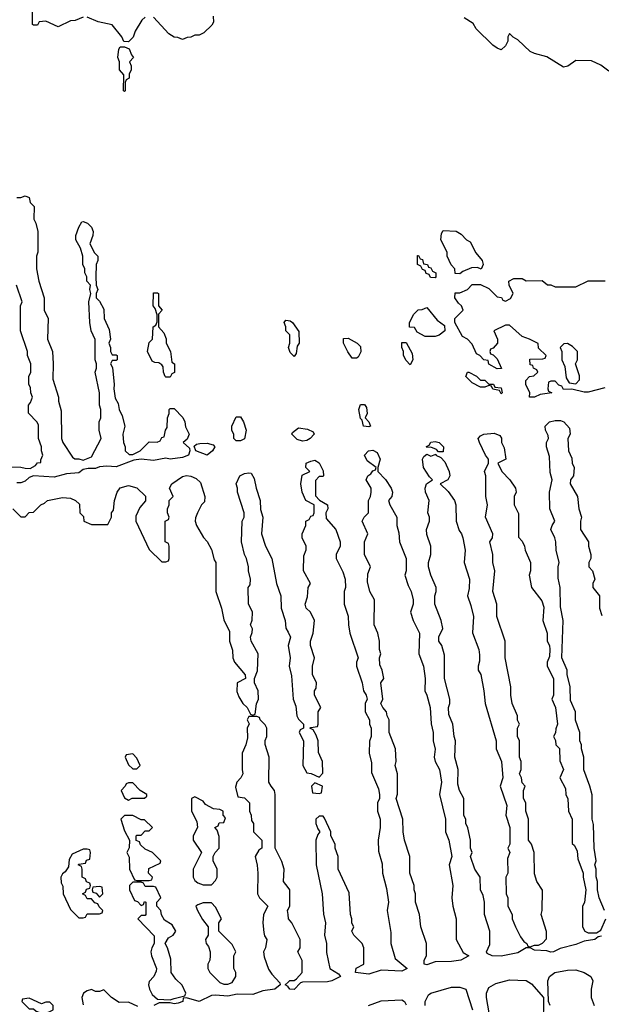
# Model space of a CAD drawing. Header units: inches. Extents: x 2769379 to 2883802, y 684208 to 828654.
# Tile 60 of 256: x 2818704 to 2821513, y 712756 to 717513. Entities that reach past the tile are written whole.
import ezdxf

# ---------------------------------------------------------------- set-up
doc = ezdxf.new("R2010")
doc.units = ezdxf.units.IN
doc.header["$MEASUREMENT"] = 0
doc.layers.add('C8711', color=7, linetype='Continuous')
doc.layers.add('C8721', color=7, linetype='Continuous')

msp = doc.modelspace()

# ---------------------------------------------------------------- linework, layer by layer
at = {"layer": 'C8711', "color": 2, "elevation": 2}
for points in [[(2819010, 717526), (2818971.6, 717508.4), (2818950, 717508), (2818890, 717478), (2818830, 717506), (2818798, 717502), (2818790, 717486), (2818770, 717486), (2818766, 717490), (2818768, 717630)], [(2819310, 717526), (2819294, 717510), (2819262, 717458), (2819251.6, 717428.4), (2819230, 717406), (2819207.3, 717407.3), (2819198, 717430), (2819150, 717488), (2819083.1, 717503.1), (2819030, 717526)], [(2819638, 717530), (2819639.6, 717500.4), (2819632.7, 717487.3), (2819594, 717450), (2819570, 717438), (2819550, 717438), (2819530, 717428), (2819512.7, 717427.3), (2819490, 717418), (2819467.3, 717427.3), (2819450, 717428), (2819424.7, 717444.7), (2819350, 717526)], [(2818690, 716654), (2818710, 716654), (2818730, 716662), (2818750, 716654), (2818754, 716630), (2818774, 716610), (2818772, 716550), (2818782, 716530), (2818791.3, 716490), (2818792, 716390), (2818784.7, 716370), (2818784.7, 716310), (2818796, 716250), (2818822, 716170), (2818822, 716110), (2818842, 716070), (2818838, 715970), (2818862, 715910), (2818866, 715850), (2818863.6, 715776.4), (2818891.3, 715690), (2818891.3, 715670), (2818903.6, 715623.6), (2818906, 715490), (2818912, 715470), (2818959.6, 715399.6), (2818970, 715392), (2818990, 715392), (2819010, 715384.7), (2819050, 715402), (2819098, 715490), (2819088, 715530), (2819088, 715570), (2819095.3, 715590), (2819095.3, 715630), (2819088.7, 715650), (2819088.7, 715710), (2819069, 715810), (2819075.3, 715830), (2819075.3, 715850), (2819068.7, 715870), (2819068.4, 715968.4), (2819048.7, 716010), (2819042, 716050), (2819038, 716150), (2819048, 716190), (2819042, 716210), (2819046, 716230), (2819028, 716250), (2819028, 716270), (2819018, 716290), (2819018, 716310), (2819008.7, 716330), (2819008.7, 716370), (2818998, 716410), (2818975.3, 716450), (2818975.3, 716470), (2818988.9, 716511.1), (2819004, 716536), (2819010, 716538), (2819030.7, 716530.7), (2819050.7, 716510.7), (2819058.8, 716490), (2819058, 716470), (2819042, 716430), (2819066, 716386), (2819082, 716370), (2819082, 716350), (2819074, 716330), (2819072, 716270), (2819074, 716230), (2819082, 716210), (2819074, 716190), (2819074, 716170), (2819090, 716154), (2819110, 716114), (2819112, 716070), (2819136.9, 716016.9), (2819142, 715970), (2819134, 715950), (2819142, 715930), (2819142, 715910), (2819150, 715894), (2819170, 715894), (2819174, 715890), (2819174, 715870), (2819170, 715866), (2819150, 715866), (2819142, 715850), (2819152, 715832), (2819161, 715750), (2819158, 715730), (2819165.4, 715685.4), (2819179.6, 715659.6), (2819184.7, 715630), (2819199.6, 715599.6), (2819212, 715550), (2819202, 715510), (2819204.7, 715470), (2819214, 715450), (2819214, 715430), (2819232.7, 715412.7), (2819250, 715412), (2819286, 715430), (2819330, 715474), (2819367.3, 715472.7), (2819382, 715478), (2819390, 715494), (2819402, 715498), (2819408, 715530), (2819416.4, 715543.6), (2819418, 715590), (2819426, 715610), (2819426, 715630), (2819430, 715634), (2819450, 715634), (2819491.6, 715591.6), (2819502, 715570), (2819505.4, 715545.4), (2819522, 715510), (2819512.7, 715487.3), (2819494, 715470), (2819523.6, 715443.6), (2819526, 715430), (2819519.1, 715410), (2819490, 715397.6), (2819430.4, 715389.6), (2819410, 715394), (2819350, 715383), (2819290, 715389.6), (2819255.3, 715384.7), (2819170, 715353.6), (2819124.1, 715355.9), (2819090, 715352.3), (2819070, 715345.1), (2819035.1, 715344.9), (2819010, 715339.5), (2818990, 715324.7), (2818930, 715319.6), (2818870, 715302.4), (2818770, 715309.6), (2818750, 715300.9), (2818730, 715283), (2818710, 715276.3), (2818690, 715276.3)], [(2818652.7, 715352.7), (2818710, 715352), (2818730, 715346), (2818754.6, 715345.4), (2818780.4, 715359.6), (2818790, 715372), (2818806, 715374), (2818806, 715386), (2818815.3, 715410), (2818808.7, 715430), (2818808.7, 715450), (2818795.3, 715490), (2818794.6, 715554.6), (2818788.4, 715568.4), (2818747.3, 715612.7), (2818746, 715650), (2818756.4, 715663.6), (2818766, 715690), (2818758, 715710), (2818756.4, 715736.4), (2818748, 715750), (2818748, 715790), (2818758, 715810), (2818758, 715850), (2818742, 715890), (2818742, 715910), (2818708, 716010), (2818708, 716130), (2818715.3, 716150), (2818688.7, 716230)], [(2820000, 715998.3), (2819988.7, 716010), (2819988.7, 716030), (2819982, 716050), (2819990, 716062), (2820000, 716060)], [(2818671.3, 715150), (2818710, 715112), (2818730, 715112), (2818750, 715132), (2818770, 715134), (2818806, 715170), (2818823.1, 715176.9), (2818838, 715190), (2818910, 715204.7), (2818950, 715202), (2818974, 715190), (2818992.7, 715172.7), (2818994, 715130), (2819012.7, 715112.7), (2819014, 715090), (2819050, 715074), (2819130, 715074), (2819148, 715110), (2819148, 715130), (2819156.4, 715143.6), (2819162, 715190), (2819175.3, 715230), (2819190, 715251), (2819230, 715262), (2819270, 715251.3), (2819311.6, 715211.6), (2819312, 715188), (2819283.6, 715156.4), (2819265.4, 715114.6), (2819264.7, 715090), (2819330, 714954), (2819390, 714894), (2819410, 714894), (2819422, 714898), (2819426, 714910), (2819426, 714970), (2819422, 714982), (2819406, 714990), (2819406, 715090), (2819422, 715098), (2819426, 715110), (2819418, 715130), (2819418, 715150), (2819426, 715170), (2819426, 715190), (2819446, 715210), (2819428, 715250), (2819438, 715270), (2819490, 715306), (2819510, 715310.5), (2819530, 715307.3), (2819555.9, 715295.9), (2819576.8, 715276.8), (2819598, 715210), (2819596, 715184), (2819582, 715170), (2819562, 715130), (2819552.7, 715107.3), (2819552, 715090), (2819558, 715070), (2819591.1, 715011.1), (2819610, 714992), (2819630, 714954), (2819643.6, 714903.6), (2819652, 714890), (2819652, 714750), (2819678, 714670), (2819690, 714614), (2819716.9, 714556.9), (2819718, 714510), (2819732, 714468), (2819734, 714430), (2819742, 714410), (2819792.7, 714347.3), (2819794, 714330), (2819754, 714310), (2819752.7, 714267.3), (2819762, 714242), (2819782, 714210), (2819802, 714190), (2819818, 714158), (2819830, 714154), (2819842, 714158), (2819847.3, 714207.3), (2819858, 714230), (2819855.3, 714270), (2819838, 714310), (2819838, 714330), (2819852.9, 714367.1), (2819855.3, 714450), (2819822, 714510), (2819818, 714530), (2819827.3, 714552.7), (2819828, 714570), (2819818, 714590), (2819827.3, 714612.7), (2819828, 714650), (2819808.4, 714691.6), (2819808, 714770), (2819816.4, 714783.6), (2819818, 714810), (2819808.7, 714850), (2819809, 714870), (2819799, 714910), (2819789, 714930), (2819775.3, 714990), (2819778, 715090), (2819788, 715110), (2819788, 715130), (2819755.3, 715230), (2819755.3, 715250), (2819748.7, 715270), (2819768, 715310), (2819790, 715321), (2819810, 715324.7), (2819822, 715322), (2819836.9, 715296.9), (2819846, 715250), (2819866, 715190), (2819866.4, 715146.4), (2819878, 715110), (2819872, 715030), (2819891.3, 714970), (2819921, 714910), (2819944.7, 714790), (2819966, 714730), (2819966.8, 714670), (2819986, 714610), (2819990, 714574), (2820000, 714553.4)], [(2820000, 713320.7), (2819978, 713350), (2819982, 713410), (2819970, 713446), (2819938, 713510), (2819938, 713770), (2819935.3, 713790), (2819918, 713810), (2819908, 713830), (2819908.7, 713950), (2819888.9, 714011.1), (2819888.9, 714031.1), (2819898, 714050), (2819898, 714090), (2819890, 714106), (2819866, 714130), (2819862, 714142), (2819850, 714146), (2819810, 714146), (2819802, 714130), (2819812, 714112), (2819802, 714090), (2819803.6, 714043.6), (2819796, 714010), (2819778, 713970), (2819778, 713890), (2819782, 713870), (2819772, 713850), (2819752, 713830), (2819746, 713806), (2819758, 713758), (2819790, 713754), (2819814, 713730), (2819814, 713690), (2819822, 713670), (2819823.6, 713643.6), (2819834, 713630), (2819834, 713590), (2819874, 713550), (2819874, 713510), (2819859.6, 713500.4), (2819842, 713470), (2819851.6, 713428.4), (2819854, 713390), (2819852, 713290), (2819862, 713270), (2819902, 713230), (2819882, 713190), (2819878, 713150), (2819882.8, 713102.8), (2819886.8, 713086.8), (2819898, 713070), (2819891.3, 713030), (2819882, 713010), (2819885.4, 712985.4), (2819906.4, 712926.4), (2819922, 712902), (2819959.6, 712859.6), (2819962, 712850), (2819936, 712830), (2819878.4, 712821.6), (2819830, 712803.5), (2819754.6, 712805.4), (2819710, 712795.3), (2819650, 712801.2), (2819630, 712799), (2819570, 712769.6), (2819510, 712788), (2819494, 712786), (2819492, 712770), (2819470, 712762.7), (2819450, 712759), (2819430, 712764), (2819376.9, 712763.1), (2819352, 712750)], [(2820000, 713190), (2819998, 713210), (2820000, 713214.2)], [(2819274, 712746), (2819230, 712766), (2819185.2, 712765.2), (2819148, 712790), (2819110, 712826), (2819090, 712818), (2819070, 712818), (2819050, 712828), (2819030, 712822), (2819012, 712810), (2819004.7, 712790), (2819010, 712754)], [(2820000, 712841.9), (2819986, 712850), (2820000, 712863.5)]]:
    msp.add_lwpolyline(points, dxfattribs=at)
for points in [[(2819210, 717166), (2819206, 717170), (2819207.3, 717247.3), (2819186, 717270), (2819186, 717310), (2819178, 717330), (2819182, 717370), (2819190, 717382), (2819210, 717382), (2819232.7, 717372.7), (2819243.6, 717343.6), (2819254, 717330), (2819234, 717310), (2819242, 717290), (2819242, 717270), (2819232, 717250), (2819232, 717230), (2819218, 717222), (2819214, 717210), (2819214, 717170)], [(2819410, 715786), (2819406, 715790), (2819398, 715810), (2819396.4, 715836.4), (2819390, 715846), (2819375.3, 715855.3), (2819356.4, 715856.4), (2819343.1, 715863.1), (2819322, 715910), (2819330, 715954), (2819346, 715970), (2819348, 716030), (2819362, 716038), (2819367.3, 716052.7), (2819367.3, 716087.3), (2819358, 716118), (2819348, 716130), (2819350, 716194), (2819370, 716194), (2819374, 716190), (2819374, 716130), (2819392, 716110), (2819374, 716090), (2819374, 716030), (2819399.6, 715999.6), (2819411.1, 715971.1), (2819412, 715950), (2819432, 715910), (2819438, 715858), (2819452, 715850), (2819451.6, 715808.4), (2819438, 715802), (2819430, 715786)], [(2819750, 715478), (2819738, 715490), (2819738, 715510), (2819728.7, 715528.7), (2819728.7, 715550), (2819750, 715594), (2819770, 715594), (2819784.7, 715570), (2819797.3, 715530), (2819790, 715488), (2819770, 715478)], [(2819610, 715409.7), (2819554, 715430), (2819547.3, 715452.7), (2819558, 715462), (2819574, 715466), (2819610, 715467.3), (2819638.5, 715458.5), (2819646, 715450), (2819634.4, 715430)], [(2819250, 713966), (2819218, 713962), (2819214, 713950), (2819230, 713914), (2819250, 713894), (2819270, 713894), (2819286, 713910), (2819270, 713946)], [(2819250, 713826), (2819230, 713826), (2819218, 713822), (2819214, 713810), (2819194, 713790), (2819210, 713754), (2819230, 713742), (2819248, 713752), (2819307.3, 713752.7), (2819318, 713762), (2819318, 713770), (2819286, 713790)], [(2819550, 713758), (2819534, 713750), (2819534, 713690), (2819559.6, 713639.6), (2819562, 713610), (2819542, 713570), (2819542, 713550), (2819582, 713490), (2819542, 713410), (2819542, 713370), (2819550, 713354), (2819563.6, 713343.6), (2819590, 713334), (2819630, 713334), (2819650, 713354), (2819658, 713370), (2819658, 713410), (2819638, 713450), (2819638, 713470), (2819648, 713490), (2819668, 713510), (2819667.3, 713567.3), (2819658, 713598), (2819646, 713610), (2819662, 713618), (2819667.3, 713632.7), (2819690, 713634), (2819698, 713658), (2819686, 713670), (2819686, 713690), (2819670, 713698), (2819640.4, 713700.4), (2819602, 713722), (2819590, 713738)], [(2819250, 713668), (2819210, 713668), (2819192, 713650), (2819210, 713594), (2819234, 713550), (2819232.7, 713512.7), (2819222, 713490), (2819232.7, 713467.3), (2819234, 713410), (2819258, 713358), (2819270, 713354), (2819330, 713354), (2819342, 713358), (2819346, 713370), (2819326, 713390), (2819327.3, 713412.7), (2819382, 713438), (2819386, 713450), (2819346, 713490), (2819310, 713506), (2819287.3, 713527.3), (2819282, 713542), (2819267.3, 713547.3), (2819266, 713570), (2819270, 713574), (2819290, 713574), (2819310, 713594), (2819330, 713594), (2819346, 713610), (2819307.3, 713647.3), (2819290, 713648)], [(2819030, 713506), (2819010, 713506), (2818958, 713482), (2818943.6, 713456.4), (2818939.6, 713420.4), (2818923.6, 713396.4), (2818910, 713386), (2818902, 713370), (2818903.6, 713343.6), (2818912.7, 713327.3), (2818914, 713290), (2818950, 713214), (2818990, 713174), (2819010, 713174), (2819022, 713178), (2819030, 713194), (2819090, 713194), (2819102, 713198), (2819106, 713210), (2819087.3, 713227.3), (2819082, 713242), (2819067.3, 713247.3), (2819050, 713266), (2819030, 713266), (2819022, 713282), (2819008, 713290), (2819022, 713298), (2819027.3, 713312.7), (2819042, 713318), (2819046, 713330), (2819042, 713342), (2819027.3, 713347.3), (2819022, 713362), (2819006, 713370), (2819006, 713410), (2819002, 713422), (2818986, 713430), (2818990, 713434), (2819022, 713438), (2819027.3, 713452.7), (2819042, 713458), (2819046, 713490), (2819042, 713502)], [(2819090, 713326), (2819058, 713322), (2819054, 713310), (2819058, 713298), (2819072.7, 713292.7), (2819090, 713274), (2819106, 713290), (2819102, 713322)], [(2819290, 713346), (2819250, 713346), (2819234, 713330), (2819234, 713310), (2819258, 713258), (2819272.7, 713252.7), (2819290, 713234), (2819302, 713238), (2819307.3, 713252.7), (2819314, 713250), (2819314, 713190), (2819310, 713186), (2819290, 713186), (2819274, 713170), (2819352.7, 713087.3), (2819354, 713050), (2819342, 713030), (2819338, 713010), (2819341, 712990), (2819364.7, 712930), (2819363.6, 712916.4), (2819352, 712890), (2819330, 712866), (2819326, 712850), (2819331, 712830), (2819344, 712804), (2819370, 712782), (2819430, 712778), (2819450, 712784.7), (2819502, 712798), (2819506, 712810), (2819488.9, 712848.9), (2819458, 712878), (2819435.3, 712910), (2819434.6, 712974.6), (2819418, 713030), (2819406, 713050), (2819423.1, 713076.9), (2819446, 713090), (2819458, 713110), (2819440.4, 713140.4), (2819403.1, 713163.1), (2819388.4, 713188.4), (2819386, 713210), (2819366, 713230), (2819366, 713250), (2819386, 713270), (2819362, 713322), (2819350, 713326), (2819310, 713326), (2819302, 713342)], [(2819630, 713246), (2819590, 713246), (2819563.6, 713236.4), (2819554, 713230), (2819562, 713210), (2819586.4, 713166.4), (2819614, 713130), (2819614, 713090), (2819602, 713070), (2819604.7, 713050), (2819616, 713036), (2819624.7, 713010), (2819624.7, 712990), (2819622, 712970), (2819612, 712950), (2819612, 712930), (2819622, 712910), (2819670, 712862), (2819690, 712854), (2819710, 712854), (2819730, 712862), (2819748, 712890), (2819748, 712910), (2819738, 712930), (2819738, 712990), (2819748, 713010), (2819730, 713046), (2819666, 713110), (2819666, 713150), (2819678, 713170), (2819650, 713226)], [(2818750, 712786), (2818718, 712782), (2818714, 712770), (2818750, 712734), (2818770, 712734), (2818783.6, 712723.6), (2818810, 712714), (2818830, 712714), (2818850, 712722), (2818866, 712730), (2818866, 712750), (2818850, 712766), (2818830, 712766), (2818810, 712758)]]:
    msp.add_lwpolyline(points, close=True, dxfattribs=at)
at = {"layer": 'C8721', "color": 2, "elevation": 2}
for points in [[(2821550, 717264), (2821510, 717294), (2821465.4, 717314.6), (2821390, 717315.3), (2821350.9, 717289.1), (2821330, 717284), (2821250, 717334), (2821190, 717349), (2821170, 717359), (2821110, 717415.3), (2821088, 717428), (2821070, 717446), (2821062, 717430), (2821062, 717410), (2821050, 717386), (2821030, 717368), (2821010, 717375.3), (2820988.7, 717390), (2820909.3, 717469.3), (2820894.6, 717494.6), (2820850, 717522)], [(2821530, 715734), (2821450, 715714), (2821430, 715714), (2821370, 715728), (2821330, 715726), (2821322, 715742), (2821307.3, 715747.3), (2821290, 715766), (2821270, 715766), (2821258, 715762), (2821254, 715730), (2821258, 715718), (2821274, 715710), (2821218, 715702), (2821190, 715688.7), (2821166, 715690), (2821168, 715710), (2821148, 715750), (2821148, 715770), (2821166, 715790), (2821187.3, 715792.7), (2821206, 715810), (2821202, 715822), (2821186, 715830), (2821182, 715842), (2821170, 715846), (2821167.3, 715872.7), (2821230, 715874), (2821242, 715878), (2821246, 715890), (2821210, 715926), (2821208, 715948), (2821166, 715970), (2821130, 715982), (2821070, 716038), (2821050, 716038), (2820994, 716010), (2821011.3, 715970), (2821012, 715950), (2820990, 715926), (2820978, 715922), (2820974, 715910), (2820978, 715898), (2820990, 715894), (2821010, 715874), (2821031.3, 715828.7), (2821010, 715826), (2820969.1, 715849.1), (2820966, 715866), (2820946, 715870), (2820926, 715890), (2820910, 715898), (2820890, 715946), (2820866, 715970), (2820843.1, 715983.1), (2820806, 716050), (2820806, 716070), (2820846, 716110), (2820838, 716130), (2820823.1, 716143.1), (2820806, 716170), (2820807.3, 716192.7), (2820830, 716194), (2820866, 716210), (2820890, 716234), (2820930, 716234), (2820970, 716214), (2821010, 716174), (2821031.6, 716171.6), (2821038, 716158), (2821050, 716154), (2821074.6, 716165.4), (2821088, 716190), (2821068, 716230), (2821066, 716250), (2821090, 716262), (2821130, 716262), (2821150, 716252), (2821227.3, 716252.7), (2821252.7, 716232.7), (2821270, 716232), (2821290, 716222), (2821390, 716222), (2821450, 716252), (2821532, 716252)], [(2820000, 716060), (2820010, 716058), (2820022, 716050), (2820052.7, 716007.3), (2820054, 715950), (2820043.6, 715936.4), (2820039.6, 715900.4), (2820030, 715886), (2820010, 715906), (2820002, 715930), (2820008, 715950), (2820008, 715990), (2820000, 715998.3)], [(2821529, 713210), (2821502, 713270), (2821495.3, 713310), (2821495.3, 713350), (2821488.4, 713371.6), (2821488, 713410), (2821482, 713430), (2821488, 713450), (2821478, 713510), (2821474.6, 713625.4), (2821468.7, 713650), (2821468.4, 713768.4), (2821458, 713810), (2821428.9, 713888.9), (2821428.7, 713950), (2821418, 713990), (2821418, 714010), (2821408.9, 714028.9), (2821408.7, 714070), (2821388.9, 714128.9), (2821388, 714170), (2821364.7, 714224.7), (2821362, 714290), (2821348, 714350), (2821348, 714370), (2821322, 714430), (2821328.7, 714610), (2821316.4, 714676.4), (2821314, 714770), (2821304.7, 714815.3), (2821304, 714870), (2821308.7, 714890), (2821295.3, 714950), (2821294, 714990), (2821289, 715010), (2821269, 715050), (2821275.3, 715070), (2821288.7, 715090), (2821264, 715150), (2821262, 715230), (2821275.3, 715290), (2821265.6, 715325.6), (2821263.1, 715403.1), (2821248.7, 715450), (2821248.7, 715470), (2821258, 715490), (2821256.4, 715503.6), (2821244, 715530), (2821242, 715550), (2821262, 715570), (2821290, 715577.3), (2821316.3, 715576.3), (2821332, 715570), (2821359.6, 715539.6), (2821362, 715510), (2821352, 715490), (2821354, 715430), (2821370, 715394), (2821372, 715370), (2821382, 715350), (2821378, 715310), (2821364.7, 715290), (2821362, 715270), (2821398, 715210), (2821404.7, 715150), (2821418, 715110), (2821412, 715090), (2821412, 715050), (2821451, 714990), (2821451.3, 714970), (2821462, 714930), (2821462, 714910), (2821452, 714890), (2821452, 714870), (2821470.9, 714850.9), (2821482, 714810), (2821472, 714790), (2821472, 714770), (2821504.7, 714730), (2821504.7, 714670), (2821515.3, 714635.3)], [(2821514.4, 713085.6), (2821498, 713082), (2821482, 713070), (2821430, 713062), (2821390, 713044.7), (2821313.8, 713026.2), (2821282, 713010), (2821270, 713007.8), (2821250, 713014), (2821190, 713018), (2821170, 713028.7), (2821150, 713028.7), (2821110, 713004.5), (2821030, 712989.6), (2820986, 712990), (2820962, 713002), (2820958, 713010), (2820974.6, 713045.4), (2820975.3, 713110), (2820948.7, 713190), (2820949, 713250), (2820942, 713282), (2820929, 713310), (2820928, 713370), (2820902, 713410), (2820882, 713470), (2820888.7, 713490), (2820882, 713510), (2820882, 713550), (2820869.1, 713609.1), (2820858, 713630), (2820858, 713650), (2820849.1, 713669.1), (2820848.7, 713750), (2820828.7, 713790), (2820820.2, 713820.2), (2820822, 713890), (2820805.2, 713950), (2820808.7, 714030), (2820802, 714050), (2820795.3, 714110), (2820776.4, 714156.4), (2820775.3, 714190), (2820782, 714210), (2820782, 714230), (2820755.3, 714330), (2820756.4, 714443.6), (2820742, 714490), (2820728.7, 714510), (2820728.9, 714531.1), (2820748, 714572), (2820739, 714610), (2820709, 714690), (2820709, 714730), (2820715.3, 714750), (2820715.3, 714770), (2820689, 714830), (2820679, 714870), (2820679, 714890), (2820689, 714930), (2820689, 714970), (2820670, 715026), (2820669.2, 715050), (2820684, 715090), (2820684, 715110), (2820675.3, 715130), (2820682, 715190), (2820664, 715230), (2820662, 715250), (2820668, 715270), (2820698, 715290), (2820684, 715304), (2820654, 715350), (2820648.7, 715390), (2820656.4, 715403.6), (2820670, 715414), (2820690, 715404.7), (2820714, 715414), (2820714, 715410), (2820738, 715398), (2820757.3, 715377.3), (2820778.8, 715330), (2820781, 715310), (2820772, 715290), (2820734, 715270), (2820774, 715234), (2820804.7, 715190), (2820811, 715170), (2820811.3, 715090), (2820826, 715046), (2820838, 715030), (2820844.7, 715010), (2820854.8, 714950), (2820851, 714890), (2820876, 714810), (2820874.4, 714765.6), (2820866, 714730), (2820883.5, 714683.5), (2820896, 714630), (2820891.1, 714551.1), (2820921, 714470), (2820925.4, 714445.4), (2820925.4, 714414.6), (2820918, 714390), (2820918, 714370), (2820931, 714350), (2820946, 714270), (2820951.3, 714210), (2821004.7, 714030), (2821004.7, 713990), (2821031.3, 713930), (2821038, 713850), (2821024.7, 713810), (2821056.9, 713716.9), (2821051.3, 713670), (2821071.3, 713610), (2821071.3, 713530), (2821062, 713510), (2821071.3, 713490), (2821059.6, 713460.4), (2821062, 713390), (2821052, 713370), (2821054, 713290), (2821062, 713270), (2821062, 713230), (2821082, 713190), (2821082, 713170), (2821098, 713130), (2821122, 713082), (2821139.6, 713059.6), (2821154, 713050), (2821158, 713038), (2821170, 713034), (2821190, 713042), (2821210, 713042), (2821228.4, 713051.6), (2821248, 713072), (2821248.4, 713108.4), (2821222, 713190), (2821228, 713210), (2821228.4, 713308.4), (2821202, 713350), (2821190, 713386), (2821188.7, 713490), (2821175.3, 713530), (2821162, 713550), (2821162, 713650), (2821148.7, 713690), (2821148, 713730), (2821138, 713750), (2821138, 713790), (2821146, 713810), (2821130, 713826), (2821128, 713850), (2821118, 713870), (2821126, 713890), (2821126, 713930), (2821118, 713950), (2821118, 714030), (2821108.7, 714050), (2821108.7, 714090), (2821118, 714110), (2821108.9, 714128.9), (2821108.7, 714150), (2821082, 714210), (2821075.3, 714250), (2821075.3, 714290), (2821049, 714430), (2821049, 714510), (2821009, 714630), (2821009, 714690), (2820989.2, 714750), (2820999, 714850), (2820989.2, 714890), (2820989, 714930), (2820975.3, 714990), (2820988, 715010), (2820988.7, 715030), (2820954, 715110), (2820964, 715170), (2820955.3, 715210), (2820955.3, 715310), (2820949.2, 715330.8), (2820968, 715370), (2820968.7, 715390), (2820954, 715410), (2820924, 715470), (2820918, 715490), (2820930, 715502), (2820946, 715510), (2820996, 715516), (2821023.6, 715503.6), (2821031.6, 715491.6), (2821031.3, 715470), (2821044.5, 715444.5), (2821052, 715390), (2821014, 715370), (2821032, 715330), (2821071.3, 715290), (2821098, 715250), (2821102, 715230), (2821092, 715210), (2821092, 715170), (2821112.7, 715127.3), (2821112.7, 715012.7), (2821130, 714994), (2821142, 714970), (2821144.7, 714950), (2821170.8, 714890), (2821171, 714850), (2821164.7, 714830), (2821176, 714770), (2821225.4, 714705.4), (2821235.3, 714675.3), (2821231.3, 714610), (2821252, 714550), (2821252, 714510), (2821262, 714490), (2821264.7, 714470), (2821263.6, 714436.4), (2821252, 714410), (2821252, 714390), (2821282, 714330), (2821282, 714250), (2821274, 714230), (2821292, 714190), (2821302, 714110), (2821292.7, 714087.3), (2821291.6, 714068.4), (2821282, 714050), (2821291.6, 714031.6), (2821294, 714010), (2821311.6, 713991.6), (2821312.7, 713932.7), (2821331, 713891), (2821312, 713850), (2821339.6, 713799.6), (2821342, 713770), (2821351.6, 713748.4), (2821354, 713690), (2821372, 713650), (2821372.7, 713532.7), (2821383.6, 713523.6), (2821396.9, 713496.9), (2821399.6, 713459.6), (2821424.7, 713390), (2821424.7, 713370), (2821438, 713310), (2821431.1, 713248.9), (2821422, 713230), (2821422, 713130), (2821434, 713110), (2821450, 713102), (2821490, 713102), (2821510, 713114), (2821535.3, 713170)], [(2820000, 714553.4), (2820011.3, 714530), (2820001, 714490), (2820011, 714430), (2820006, 714390), (2820016.9, 714343.1), (2820024.7, 714230), (2820036.9, 714196.9), (2820042, 714150), (2820050, 714134), (2820074, 714110), (2820074, 714090), (2820058, 714082), (2820054, 714070), (2820074, 714030), (2820072, 713910), (2820090, 713874), (2820111.6, 713871.6), (2820150, 713854), (2820167.3, 713872.7), (2820166, 713930), (2820147.3, 713972.7), (2820146, 714030), (2820136.4, 714056.4), (2820122, 714082), (2820106, 714090), (2820110, 714094), (2820142, 714098), (2820146, 714110), (2820146, 714170), (2820158, 714190), (2820128, 714250), (2820128, 714270), (2820136.4, 714283.6), (2820138, 714310), (2820118, 714350), (2820118, 714390), (2820128, 714430), (2820108.7, 714490), (2820108.9, 714511.1), (2820122, 714550), (2820128, 714610), (2820108, 714650), (2820088, 714670), (2820082, 714690), (2820094.6, 714725.4), (2820098, 714770), (2820108, 714790), (2820074, 714850), (2820076.4, 714923.6), (2820087.3, 714952.7), (2820088, 714970), (2820068.7, 715010), (2820068.7, 715030), (2820086, 715070), (2820086, 715090), (2820102, 715098), (2820110, 715114), (2820122, 715118), (2820126, 715130), (2820126, 715170), (2820086, 715190), (2820068, 715230), (2820062, 715270), (2820068, 715312), (2820106, 715330), (2820086, 715350), (2820088, 715370), (2820110, 715381), (2820130, 715384.7), (2820150, 715372), (2820170, 715334), (2820172, 715310), (2820170, 715306), (2820150, 715306), (2820132.7, 715287.3), (2820132.7, 715212.7), (2820151.6, 715191.6), (2820191.3, 715170), (2820192, 715150), (2820182, 715130), (2820183.6, 715103.6), (2820231.3, 715050), (2820251.3, 714990), (2820252, 714970), (2820232, 714930), (2820232, 714910), (2820265.4, 714845.4), (2820276, 714810), (2820278, 714770), (2820271.3, 714750), (2820271.3, 714690), (2820290.9, 714630.9), (2820291.3, 714590), (2820298, 714550), (2820338, 714430), (2820331.3, 714410), (2820331.3, 714390), (2820358, 714310), (2820364.7, 714270), (2820378, 714250), (2820382, 714230), (2820372, 714210), (2820372, 714170), (2820394, 714130), (2820394, 714110), (2820402, 714090), (2820402, 714050), (2820392.7, 714027.3), (2820392, 713970), (2820403.6, 713923.6), (2820403.6, 713876.4), (2820436.9, 713796.9), (2820442, 713770), (2820442, 713750), (2820432, 713730), (2820432, 713690), (2820444.7, 713650), (2820444.7, 713610), (2820436, 713550), (2820436.9, 713496.9), (2820455.3, 713435.3), (2820456, 713390), (2820475.3, 713315.3), (2820484.7, 713250), (2820478, 713210), (2820496.9, 713103.1), (2820496, 713050), (2820516.9, 712976.9), (2820576, 712930), (2820550, 712917.2), (2820450, 712920.9), (2820390, 712902.7), (2820326, 712910), (2820328.9, 712931.1), (2820366, 712950), (2820366, 713030), (2820358, 713050), (2820318, 713090), (2820308, 713110), (2820318, 713130), (2820308.7, 713148.7), (2820308.7, 713170), (2820302, 713190), (2820294.6, 713294.6), (2820242, 713410), (2820242, 713470), (2820228, 713510), (2820228, 713530), (2820206, 713570), (2820206, 713590), (2820176.4, 713656.4), (2820170, 713666), (2820150, 713666), (2820134, 713650), (2820134, 713630), (2820143.6, 713603.6), (2820154, 713590), (2820143.6, 713576.4), (2820134, 713550), (2820136, 713430), (2820164.7, 713290), (2820171.1, 713191.1), (2820181, 713150), (2820176, 713090), (2820186, 713050), (2820186.4, 713006.4), (2820202, 712930), (2820243.6, 712903.6), (2820254, 712890), (2820212, 712870), (2820190, 712865.6), (2820070, 712864), (2820059.6, 712860.4), (2820030, 712828.2), (2820009, 712830), (2820001.2, 712841.2), (2820000, 712841.9)], [(2820000, 713214.2), (2820008.4, 713231.6), (2820008, 713310), (2820000, 713320.7)], [(2820000, 712863.5), (2820008.4, 712871.6), (2820030, 712872), (2820040.4, 712879.6), (2820068, 712910), (2820068.4, 712968.4), (2820048, 713010), (2820058, 713030), (2820058, 713070), (2820018, 713150), (2820002, 713170), (2820000, 713190)], [(2821266, 712750), (2821258, 712770), (2821255.3, 712870), (2821262, 712890), (2821288, 712910), (2821350, 712922), (2821390, 712922.8), (2821430.7, 712910.7), (2821462, 712890), (2821472, 712870), (2821464.7, 712830), (2821464.7, 712790), (2821478, 712750)], [(2820994.6, 712585.4), (2820959, 712790), (2820959, 712810), (2820970, 712838), (2821003.2, 712856.8), (2821070, 712874), (2821150, 712870.8), (2821175.3, 712855.3), (2821234, 712790), (2821232, 712650)], [(2820662, 712750), (2820662, 712770), (2820678, 712802), (2820690, 712810.7), (2820790, 712838.8), (2820830, 712838.8), (2820858, 712830), (2820891.3, 712730)], [(2820388, 712750), (2820450, 712773.4), (2820550, 712778), (2820562, 712770), (2820570, 712754)]]:
    msp.add_lwpolyline(points, dxfattribs=at)
for points in [[(2820932.7, 716307.3), (2820915.3, 716315.3), (2820885.4, 716314.6), (2820843.6, 716296.4), (2820830, 716286), (2820807.3, 716287.3), (2820806, 716310), (2820788.4, 716328.4), (2820768, 716370), (2820768, 716390), (2820738, 716450), (2820740.4, 716479.6), (2820750, 716494), (2820812, 716492), (2820836.9, 716476.9), (2820862, 716450), (2820879.1, 716439.1), (2820907.3, 716387.3), (2820938, 716350), (2820942, 716330)], [(2820710, 716266), (2820687.3, 716267.3), (2820682, 716282), (2820667.3, 716287.3), (2820662, 716302), (2820650, 716306), (2820642, 716322), (2820626, 716330), (2820626, 716374), (2820630, 716374), (2820638, 716358), (2820650, 716354), (2820654, 716334), (2820674, 716330), (2820678, 716318), (2820690, 716314), (2820698, 716298), (2820714, 716290), (2820714, 716270)], [(2820710, 715982), (2820663.1, 715983.1), (2820623.1, 716003.1), (2820610, 716026), (2820587.3, 716027.3), (2820586, 716050), (2820608, 716090), (2820628.9, 716111.1), (2820647.3, 716112.7), (2820670, 716122), (2820721, 716061), (2820756, 716036), (2820758, 716010), (2820730, 715989)], [(2820310, 715878), (2820289.1, 715909.1), (2820268, 715950), (2820267.3, 715972.7), (2820290, 715974), (2820334, 715950), (2820350, 715934), (2820351.1, 715908.9), (2820338, 715882), (2820330, 715878)], [(2820590, 715846), (2820570, 715866), (2820558, 715890), (2820558, 715910), (2820549, 715930), (2820550, 715954), (2820570, 715954), (2820599.6, 715899.6), (2820602, 715870)], [(2821350, 715948), (2821332.7, 715947.3), (2821314, 715930), (2821322, 715910), (2821322, 715870), (2821336.9, 715836.9), (2821343.6, 715783.6), (2821358, 715758), (2821390, 715754), (2821407.3, 715772.7), (2821407.3, 715792.7), (2821388, 715850), (2821398, 715870), (2821398, 715910), (2821373.6, 715933.6)], [(2821030, 715706), (2821022, 715722), (2820988.7, 715728.7), (2820982, 715742), (2820970, 715746), (2820950, 715738), (2820930, 715738), (2820890, 715758), (2820858, 715790), (2820866, 715810), (2820874, 715810), (2820910, 715791.3), (2820930, 715772), (2820950.9, 715770.9), (2820970, 715752), (2820991.6, 715751.6), (2820998, 715738), (2821030, 715734), (2821034, 715710)], [(2820390, 715546), (2820365.2, 715550), (2820358, 715578), (2820350, 715586), (2820342, 715630), (2820350, 715654), (2820370, 715654), (2820379.6, 715639.6), (2820382, 715610), (2820372, 715590), (2820391, 715570), (2820398, 715550)], [(2820070, 715476.9), (2820044.9, 715484.9), (2820019, 715510), (2820022, 715518), (2820050, 715542), (2820094.8, 715534.8), (2820122, 715522), (2820126, 715510), (2820107.3, 715490), (2820090, 715479.6)], [(2820726, 715426), (2820716.4, 715436.4), (2820690, 715448), (2820670, 715446), (2820668.9, 715451.1), (2820682, 715458), (2820690, 715471.3), (2820710, 715474.8), (2820730, 715470.8), (2820751, 715450), (2820750, 715426)], [(2820670, 712947), (2820658, 712950), (2820658, 712970), (2820668.7, 712990), (2820668.7, 713050), (2820642, 713130), (2820635.3, 713190), (2820615.3, 713250), (2820615.3, 713290), (2820608.7, 713310), (2820608.7, 713330), (2820588.7, 713390), (2820588.7, 713470), (2820562, 713550), (2820555.3, 713590), (2820554, 713650), (2820522, 713750), (2820528.4, 713771.6), (2820528.7, 713870), (2820518, 713910), (2820522, 713930), (2820519, 713990), (2820488, 714070), (2820488, 714130), (2820478, 714150), (2820475.3, 714170), (2820458, 714190), (2820448, 714210), (2820458, 714230), (2820448.7, 714310), (2820462, 714330), (2820454, 714370), (2820443.1, 714396.9), (2820442, 714430), (2820448.7, 714450), (2820442, 714470), (2820442, 714510), (2820434, 714550), (2820415.3, 714590), (2820418, 714710), (2820395.3, 714750), (2820383.1, 714796.9), (2820384.7, 714835.3), (2820398, 714870), (2820368.7, 714930), (2820368.9, 714991.1), (2820386, 715030), (2820358, 715090), (2820368, 715110), (2820388, 715130), (2820388, 715190), (2820399, 715210), (2820402, 715230), (2820402, 715250), (2820378, 715290), (2820386, 715310), (2820400.4, 715319.6), (2820410, 715334), (2820422, 715338), (2820426, 715350), (2820382, 715382), (2820368.7, 715410), (2820388, 715430), (2820410, 715434), (2820430, 715422), (2820444.7, 715390), (2820434, 715350), (2820434, 715330), (2820470.9, 715290.9), (2820498, 715250), (2820504.7, 715230), (2820502, 715210), (2820484.7, 715190), (2820491.3, 715170), (2820526, 715110), (2820524.7, 715070), (2820534.4, 715034.4), (2820538, 714990), (2820570.7, 714910), (2820570.8, 714850), (2820564.7, 714830), (2820579.8, 714779.8), (2820594.8, 714750), (2820604.7, 714710), (2820604.7, 714690), (2820591.3, 714650), (2820604.7, 714610), (2820634.8, 714550), (2820631.3, 714450), (2820654.8, 714390), (2820662.8, 714330), (2820661, 714270), (2820670.6, 714250.6), (2820686.8, 714190), (2820691.1, 714111.1), (2820701, 714070), (2820701, 714030), (2820711.1, 713988.9), (2820706, 713950), (2820711, 713930), (2820731, 713890), (2820741, 713830), (2820731, 713770), (2820761, 713650), (2820761, 713590), (2820776, 713550), (2820790.9, 713470.9), (2820778, 713430), (2820796, 713330), (2820791, 713270), (2820796, 713230), (2820811.3, 713170), (2820811.3, 713070), (2820846, 713006), (2820874, 712990), (2820834, 712970), (2820790, 712962.9), (2820710, 712961.2)], [(2820130, 713826), (2820114, 713810), (2820118, 713778), (2820150, 713774), (2820162, 713778), (2820166, 713810)]]:
    msp.add_lwpolyline(points, close=True, dxfattribs=at)

doc.saveas('drawing.dxf')
